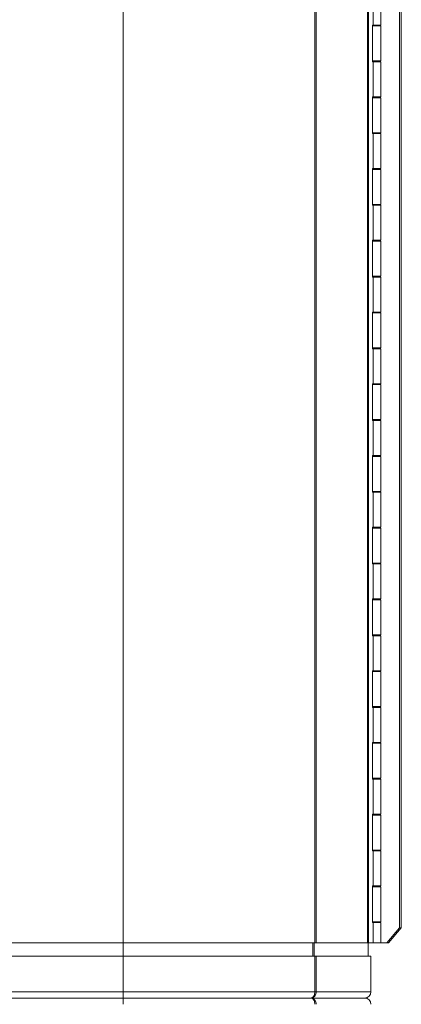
# Model space of a CAD drawing. Header units: millimetres. Extents: x -219 to 1361, y -849 to 661.
# Tile 18 of 73: x -24 to 85, y -695 to -414. Entities that reach past the tile are written whole.
import ezdxf

# ---------------------------------------------------------------- set-up
doc = ezdxf.new("R2010")
doc.units = ezdxf.units.MM

msp = doc.modelspace()

# ---------------------------------------------------------------- linework, layer by layer
at = {"color": 7, "linetype": 'Continuous', "lineweight": 15}
for p, q in [((5.62, -245.36), (5.62, -677.36)), ((60.4, -245.36), (60.4, -677.36)), ((60.78, -245.36), (60.78, -677.36)), ((75.42, -245.36), (75.42, -677.36)), ((75.72, -245.36), (75.72, -677.36)), ((84.6, -249.6), (84.6, -673.12)), ((85.1, -249.6), (85.1, -673.12)), ((77.05, -415.11), (77.05, -405.11)), ((79.26, -415.11), (79.26, -405.11)), ((76.84, -415.11), (77.05, -415.11)), ((76.84, -425.61), (76.84, -415.11)), ((79.26, -415.36), (76.84, -415.36)), ((77.05, -415.11), (79.26, -415.11)), ((77.06, -415.11), (77.06, -415.36)), ((77.11, -415.11), (77.11, -415.36)), ((78.91, -415.36), (78.91, -415.11)), ((79.26, -425.36), (79.26, -415.36)), ((76.84, -425.36), (79.26, -425.36)), ((77.05, -425.61), (76.84, -425.61)), ((77.05, -435.61), (77.05, -425.61)), ((79.26, -425.61), (77.05, -425.61)), ((77.06, -425.36), (77.06, -425.61)), ((77.11, -425.36), (77.11, -425.61)), ((78.91, -425.61), (78.91, -425.36)), ((79.26, -435.61), (79.26, -425.61)), ((76.84, -435.61), (77.05, -435.61)), ((76.84, -446.11), (76.84, -435.61)), ((79.26, -435.86), (76.84, -435.86)), ((77.05, -435.61), (79.26, -435.61)), ((77.06, -435.61), (77.06, -435.86)), ((77.11, -435.61), (77.11, -435.86)), ((78.91, -435.86), (78.91, -435.61)), ((79.26, -445.86), (79.26, -435.86)), ((76.84, -445.86), (79.26, -445.86)), ((77.05, -446.11), (76.84, -446.11)), ((77.05, -456.11), (77.05, -446.11)), ((79.26, -446.11), (77.05, -446.11)), ((77.06, -445.86), (77.06, -446.11)), ((77.11, -445.86), (77.11, -446.11)), ((78.91, -446.11), (78.91, -445.86)), ((79.26, -456.11), (79.26, -446.11)), ((76.84, -456.11), (77.05, -456.11)), ((76.84, -466.61), (76.84, -456.11)), ((79.26, -456.36), (76.84, -456.36)), ((77.05, -456.11), (79.26, -456.11)), ((77.06, -456.11), (77.06, -456.36)), ((77.11, -456.11), (77.11, -456.36)), ((78.91, -456.36), (78.91, -456.11)), ((79.26, -466.36), (79.26, -456.36)), ((76.84, -466.36), (79.26, -466.36)), ((77.05, -466.61), (76.84, -466.61)), ((77.05, -476.61), (77.05, -466.61)), ((79.26, -466.61), (77.05, -466.61)), ((77.06, -466.36), (77.06, -466.61)), ((77.11, -466.36), (77.11, -466.61)), ((78.91, -466.61), (78.91, -466.36)), ((79.26, -476.61), (79.26, -466.61)), ((76.84, -476.61), (77.05, -476.61)), ((76.84, -487.11), (76.84, -476.61)), ((79.26, -476.86), (76.84, -476.86)), ((77.05, -476.61), (79.26, -476.61)), ((77.06, -476.61), (77.06, -476.86)), ((77.11, -476.61), (77.11, -476.86)), ((78.91, -476.86), (78.91, -476.61)), ((79.26, -486.86), (79.26, -476.86)), ((76.84, -486.86), (79.26, -486.86)), ((77.05, -487.11), (76.84, -487.11)), ((77.05, -497.11), (77.05, -487.11)), ((79.26, -487.11), (77.05, -487.11)), ((77.06, -486.86), (77.06, -487.11)), ((77.11, -486.86), (77.11, -487.11)), ((78.91, -487.11), (78.91, -486.86)), ((79.26, -497.11), (79.26, -487.11)), ((76.84, -497.11), (77.05, -497.11)), ((76.84, -507.61), (76.84, -497.11)), ((79.26, -497.36), (76.84, -497.36)), ((77.05, -497.11), (79.26, -497.11)), ((77.06, -497.11), (77.06, -497.36)), ((77.11, -497.11), (77.11, -497.36)), ((78.91, -497.36), (78.91, -497.11)), ((79.26, -507.36), (79.26, -497.36)), ((76.84, -507.36), (79.26, -507.36)), ((77.05, -507.61), (76.84, -507.61)), ((77.05, -517.61), (77.05, -507.61)), ((79.26, -507.61), (77.05, -507.61)), ((77.06, -507.36), (77.06, -507.61)), ((77.11, -507.36), (77.11, -507.61)), ((78.91, -507.61), (78.91, -507.36)), ((79.26, -517.61), (79.26, -507.61)), ((76.84, -517.61), (77.05, -517.61)), ((76.84, -528.11), (76.84, -517.61)), ((77.05, -517.61), (79.26, -517.61)), ((77.06, -517.61), (77.06, -517.86)), ((77.11, -517.61), (77.11, -517.86)), ((78.91, -517.86), (78.91, -517.61)), ((79.26, -517.86), (76.84, -517.86)), ((79.26, -527.86), (79.26, -517.86)), ((76.84, -527.86), (79.26, -527.86)), ((77.05, -528.11), (76.84, -528.11)), ((77.05, -538.11), (77.05, -528.11)), ((79.26, -528.11), (77.05, -528.11)), ((77.06, -527.86), (77.06, -528.11)), ((77.11, -527.86), (77.11, -528.11)), ((78.91, -528.11), (78.91, -527.86)), ((79.26, -538.11), (79.26, -528.11)), ((76.84, -538.11), (77.05, -538.11)), ((76.84, -548.61), (76.84, -538.11)), ((79.26, -538.36), (76.84, -538.36)), ((77.05, -538.11), (79.26, -538.11)), ((77.06, -538.11), (77.06, -538.36)), ((77.11, -538.11), (77.11, -538.36)), ((78.91, -538.36), (78.91, -538.11)), ((79.26, -548.36), (79.26, -538.36)), ((76.84, -548.36), (79.26, -548.36)), ((77.05, -548.61), (76.84, -548.61)), ((79.26, -548.61), (77.05, -548.61)), ((77.05, -558.61), (77.05, -548.61)), ((77.06, -548.36), (77.06, -548.61)), ((77.11, -548.36), (77.11, -548.61)), ((78.91, -548.61), (78.91, -548.36)), ((79.26, -558.61), (79.26, -548.61)), ((76.84, -558.61), (77.05, -558.61)), ((76.84, -569.11), (76.84, -558.61)), ((79.26, -558.86), (76.84, -558.86)), ((77.05, -558.61), (79.26, -558.61)), ((77.06, -558.61), (77.06, -558.86)), ((77.11, -558.61), (77.11, -558.86)), ((78.91, -558.86), (78.91, -558.61)), ((79.26, -568.86), (79.26, -558.86)), ((76.84, -568.86), (79.26, -568.86)), ((77.05, -569.11), (76.84, -569.11)), ((77.05, -579.11), (77.05, -569.11)), ((79.26, -569.11), (77.05, -569.11)), ((77.06, -568.86), (77.06, -569.11)), ((77.11, -568.86), (77.11, -569.11)), ((78.91, -569.11), (78.91, -568.86)), ((79.26, -579.11), (79.26, -569.11)), ((76.84, -579.11), (77.05, -579.11)), ((76.84, -589.61), (76.84, -579.11)), ((79.26, -579.36), (76.84, -579.36)), ((77.05, -579.11), (79.26, -579.11)), ((77.06, -579.11), (77.06, -579.36)), ((77.11, -579.11), (77.11, -579.36)), ((78.91, -579.36), (78.91, -579.11)), ((79.26, -589.36), (79.26, -579.36)), ((76.84, -589.36), (79.26, -589.36)), ((77.05, -589.61), (76.84, -589.61)), ((77.05, -599.61), (77.05, -589.61)), ((79.26, -589.61), (77.05, -589.61)), ((77.06, -589.36), (77.06, -589.61)), ((77.11, -589.36), (77.11, -589.61)), ((78.91, -589.61), (78.91, -589.36)), ((79.26, -599.61), (79.26, -589.61)), ((76.84, -599.61), (77.05, -599.61)), ((76.84, -610.11), (76.84, -599.61)), ((79.26, -599.86), (76.84, -599.86)), ((77.05, -599.61), (79.26, -599.61)), ((77.06, -599.61), (77.06, -599.86)), ((77.11, -599.61), (77.11, -599.86)), ((78.91, -599.86), (78.91, -599.61)), ((79.26, -609.86), (79.26, -599.86)), ((76.84, -609.86), (79.26, -609.86)), ((77.05, -610.11), (76.84, -610.11)), ((79.26, -610.11), (77.05, -610.11)), ((77.05, -620.11), (77.05, -610.11)), ((77.06, -609.86), (77.06, -610.11)), ((77.11, -609.86), (77.11, -610.11)), ((78.91, -610.11), (78.91, -609.86)), ((79.26, -620.11), (79.26, -610.11)), ((76.84, -620.11), (77.05, -620.11)), ((76.84, -630.61), (76.84, -620.11)), ((79.26, -620.36), (76.84, -620.36)), ((77.05, -620.11), (79.26, -620.11)), ((77.06, -620.11), (77.06, -620.36)), ((77.11, -620.11), (77.11, -620.36)), ((78.91, -620.36), (78.91, -620.11)), ((79.26, -630.36), (79.26, -620.36)), ((76.84, -630.36), (79.26, -630.36)), ((77.05, -630.61), (76.84, -630.61)), ((79.26, -630.61), (77.05, -630.61)), ((77.05, -640.61), (77.05, -630.61)), ((77.06, -630.36), (77.06, -630.61)), ((77.11, -630.36), (77.11, -630.61)), ((78.91, -630.61), (78.91, -630.36)), ((79.26, -640.61), (79.26, -630.61)), ((76.84, -640.61), (77.05, -640.61)), ((76.84, -651.11), (76.84, -640.61)), ((79.26, -640.86), (76.84, -640.86)), ((77.05, -640.61), (79.26, -640.61)), ((77.06, -640.61), (77.06, -640.86)), ((77.11, -640.61), (77.11, -640.86)), ((78.91, -640.86), (78.91, -640.61)), ((79.26, -650.86), (79.26, -640.86)), ((76.84, -650.86), (79.26, -650.86)), ((77.05, -651.11), (76.84, -651.11)), ((79.26, -651.11), (77.05, -651.11)), ((77.05, -661.11), (77.05, -651.11)), ((77.06, -650.86), (77.06, -651.11)), ((77.11, -650.86), (77.11, -651.11)), ((78.91, -651.11), (78.91, -650.86)), ((79.26, -661.11), (79.26, -651.11)), ((76.84, -661.11), (77.05, -661.11)), ((76.84, -671.61), (76.84, -661.11)), ((77.05, -661.11), (79.26, -661.11)), ((77.06, -661.11), (77.06, -661.36)), ((77.11, -661.11), (77.11, -661.36)), ((78.91, -661.36), (78.91, -661.11)), ((79.26, -661.36), (76.84, -661.36)), ((79.26, -671.36), (79.26, -661.36)), ((76.84, -671.36), (79.26, -671.36)), ((77.05, -671.61), (76.84, -671.61)), ((77.05, -677.36), (77.05, -671.61)), ((79.26, -671.61), (77.05, -671.61)), ((77.06, -671.36), (77.06, -671.61)), ((77.11, -671.36), (77.11, -671.61)), ((78.91, -671.61), (78.91, -671.36)), ((79.26, -677.36), (79.26, -671.61)), ((80.93, -677.36), (84.6, -673.12)), ((85.1, -673.12), (81.43, -677.36)), ((84.6, -673.12), (85.1, -673.12)), ((-60.38, -677.36), (5.62, -677.36)), ((60.4, -677.36), (5.62, -677.36)), ((60.78, -677.36), (60.4, -677.36)), ((75.42, -677.36), (60.78, -677.36)), ((75.42, -677.36), (75.72, -677.36)), ((75.6, -677.36), (75.6, -681.16)), ((75.62, -681.16), (75.62, -677.36)), ((75.72, -677.36), (77.05, -677.36)), ((79.26, -677.36), (77.05, -677.36)), ((79.26, -677.36), (80.93, -677.36)), ((81.43, -677.36), (80.93, -677.36)), ((5.62, -681.16), (-60.38, -681.16)), ((5.62, -691.36), (5.62, -681.16)), ((60.4, -681.16), (5.62, -681.16)), ((60.4, -691.36), (60.4, -681.16)), ((60.78, -681.16), (60.4, -681.16)), ((60.78, -691.36), (60.78, -681.16)), ((76.42, -681.16), (60.78, -681.16)), ((76.42, -691.36), (76.42, -681.16)), ((-60.38, -691.36), (5.62, -691.36)), ((5.62, -691.36), (60.4, -691.36)), ((5.62, -691.36), (5.62, -693.16)), ((60.4, -691.36), (60.78, -691.36)), ((60.78, -691.36), (76.42, -691.36)), ((-60.38, -693.16), (5.62, -693.16)), ((5.62, -693.16), (59.33, -693.16)), ((5.62, -693.16), (5.62, -694.96)), ((59.33, -693.16), (74.62, -693.16))]:
    msp.add_line(p, q, dxfattribs=at)
at = {"color": 8, "linetype": 'Continuous', "lineweight": 15}
for p, q in [((5.62, -677.36), (5.62, -681.16)), ((59.85, -677.36), (59.85, -681.16)), ((60.18, -677.36), (60.18, -681.16))]:
    msp.add_line(p, q, dxfattribs=at)
at = {"color": 7, "linetype": 'Continuous', "lineweight": 15}
for centre, start, end in [((74.62, -691.36), 270, 0), ((74.62, -694.96), 0, 90)]:
    msp.add_arc(centre, 1.8, start, end, dxfattribs=at)
for points, knots in [([(60.4, -691.36), (60.39, -691.55), (60.36, -691.95), (60.19, -692.48), (59.92, -692.89), (59.62, -693.11), (59.42, -693.16), (59.33, -693.16), (59.33, -693.16)], [0, 0, 0, 0, 0.210027, 0.418962, 0.628741, 0.842241, 0.99596, 1, 1, 1, 1]), ([(60.78, -691.36), (60.77, -691.55), (60.74, -691.95), (60.5, -692.48), (60.14, -692.89), (59.73, -693.11), (59.45, -693.16), (59.33, -693.16), (59.33, -693.16)], [0, 0, 0, 0, 0.210027, 0.418962, 0.628741, 0.842241, 0.99596, 1, 1, 1, 1]), ([(59.33, -693.16), (59.33, -693.16), (59.42, -693.16), (59.62, -693.2), (59.92, -693.42), (60.19, -693.83), (60.36, -694.36), (60.39, -694.76), (60.4, -694.96)], [0, 0, 0, 0, 0.00404, 0.157757, 0.371256, 0.581033, 0.789975, 1, 1, 1, 1]), ([(59.33, -693.16), (59.33, -693.16), (59.45, -693.16), (59.73, -693.2), (60.14, -693.42), (60.5, -693.83), (60.74, -694.36), (60.77, -694.76), (60.78, -694.96)], [0, 0, 0, 0, 0.00404, 0.157757, 0.371256, 0.581033, 0.789975, 1, 1, 1, 1])]:
    msp.add_open_spline(points, degree=3, knots=knots, dxfattribs=at)

doc.saveas('drawing.dxf')
